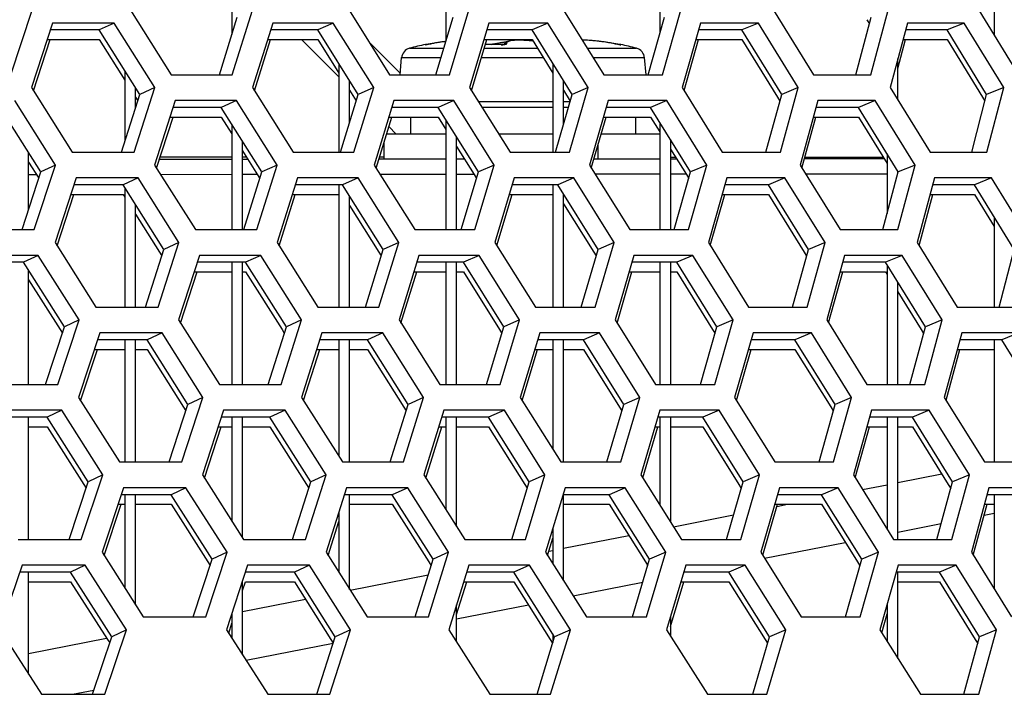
# Model space of a CAD drawing. Header units: millimetres. Extents: x 0 to 420, y 0 to 297.
# Tile 85 of 256: x 145.74 to 149.42, y 86.46 to 88.98. Entities that reach past the tile are written whole.
import ezdxf

# ---------------------------------------------------------------- set-up
doc = ezdxf.new("R2010")
doc.units = ezdxf.units.MM
doc.header["$LTSCALE"] = 23.1
doc.layers.get('0').update_dxf_attribs({"linetype": 'CONTINUOUS'})

msp = doc.modelspace()

# ---------------------------------------------------------------- linework, layer by layer
at = {"color": 7, "linetype": 'Continuous'}
for p, q in [((149.3852, 89.2361), (149.3852, 88.9266)), ((146.5352, 89.0269), (146.5352, 88.9295)), ((147.3352, 89.0377), (147.3352, 88.9039)), ((148.1352, 89.0222), (148.1352, 88.9338)), ((146.4883, 88.779), (146.5555, 88.9946)), ((147.2981, 88.779), (147.3621, 88.9946)), ((148.0916, 88.779), (148.1523, 88.9946)), ((148.8682, 88.779), (148.9256, 88.9946)), ((148.9096, 88.9848), (148.919, 88.9696)), ((146.0393, 88.9463), (145.8562, 88.9463)), ((146.095, 88.9722), (146.0393, 88.9463)), ((146.1912, 88.7049), (146.0393, 88.9463)), ((146.8563, 88.9463), (146.6801, 88.9463)), ((146.9141, 88.9722), (146.8563, 88.9463)), ((147.0074, 88.7049), (146.8563, 88.9463)), ((147.6574, 88.9463), (147.4881, 88.9463)), ((147.7171, 88.9722), (147.6574, 88.9463)), ((147.8076, 88.7049), (147.6574, 88.9463)), ((148.4418, 88.9463), (148.2796, 88.9463)), ((148.5036, 88.9722), (148.4418, 88.9463)), ((148.591, 88.7049), (148.4418, 88.9463)), ((149.2091, 88.9463), (149.0541, 88.9463)), ((149.2729, 88.9722), (149.2091, 88.9463)), ((149.3572, 88.7049), (149.2091, 88.9463)), ((145.8446, 88.9105), (146.0393, 88.9105)), ((146.0393, 88.9105), (146.1352, 88.758)), ((146.669, 88.9105), (146.8563, 88.9105)), ((146.9352, 88.7714), (146.7961, 88.9105)), ((146.8563, 88.9105), (146.9352, 88.7844)), ((147.4775, 88.9105), (147.6574, 88.9105)), ((147.5759, 88.9058), (147.5707, 88.9047)), ((147.5819, 88.9067), (147.5759, 88.9058)), ((147.5886, 88.9074), (147.5818, 88.9067)), ((147.5962, 88.9078), (147.5885, 88.9074)), ((147.6046, 88.908), (147.5961, 88.9078)), ((147.6138, 88.9079), (147.6045, 88.908)), ((147.624, 88.9076), (147.6137, 88.9079)), ((147.6349, 88.907), (147.6238, 88.9076)), ((147.6467, 88.9061), (147.6348, 88.907)), ((147.6592, 88.9048), (147.6465, 88.9061)), ((147.6574, 88.9105), (147.7352, 88.7853)), ((147.661, 88.9046), (147.659, 88.9048)), ((148.2695, 88.9105), (148.4418, 88.9105)), ((148.4418, 88.9105), (148.575, 88.695)), ((149.0445, 88.9105), (149.2091, 88.9105)), ((149.2091, 88.9105), (149.3412, 88.6951)), ((147.1645, 88.785), (147.049, 88.9005)), ((147.1993, 88.8779), (147.3275, 88.8779)), ((147.2587, 88.8915), (147.2586, 88.8918)), ((147.2587, 88.8915), (147.2586, 88.8918)), ((147.2587, 88.8912), (147.2587, 88.8915)), ((147.2587, 88.8912), (147.2587, 88.8915)), ((147.2614, 88.8914), (147.2607, 88.8914)), ((147.2632, 88.8917), (147.2612, 88.8914)), ((147.265, 88.8919), (147.2767, 88.894)), ((147.2692, 88.8927), (147.267, 88.8923)), ((147.2716, 88.8931), (147.2692, 88.8927)), ((147.2743, 88.8936), (147.2716, 88.8931)), ((147.2771, 88.8941), (147.2743, 88.8936)), ((147.2799, 88.8946), (147.2771, 88.8941)), ((147.4784, 88.8779), (147.6776, 88.8779)), ((147.5064, 88.892), (147.5176, 88.894)), ((147.5079, 88.8923), (147.5064, 88.892)), ((147.5101, 88.8927), (147.5079, 88.8923)), ((147.5126, 88.8931), (147.5101, 88.8927)), ((147.5152, 88.8936), (147.5126, 88.8931)), ((147.518, 88.8941), (147.5152, 88.8936)), ((147.5208, 88.8946), (147.518, 88.8941)), ((147.5438, 88.8914), (147.5418, 88.8914)), ((147.5418, 88.8912), (147.5418, 88.8914)), ((147.5457, 88.8914), (147.5435, 88.8914)), ((147.5476, 88.8914), (147.5454, 88.8914)), ((147.5493, 88.8915), (147.5473, 88.8914)), ((147.5509, 88.8916), (147.5491, 88.8915)), ((147.5523, 88.8917), (147.5507, 88.8916)), ((147.5534, 88.8919), (147.5522, 88.8917)), ((147.5529, 88.8928), (147.5526, 88.8918)), ((147.8641, 88.8779), (148.0483, 88.8779)), ((147.9677, 88.8946), (147.9559, 88.8968)), ((147.971, 88.894), (147.9677, 88.8946)), ((147.9737, 88.8935), (147.97, 88.8942)), ((147.9709, 88.894), (147.9825, 88.8919)), ((147.9764, 88.893), (147.9727, 88.8937)), ((147.9786, 88.8926), (147.9761, 88.893)), ((147.9806, 88.8923), (147.9784, 88.8926)), ((147.9822, 88.892), (147.9804, 88.8923)), ((147.9832, 88.8919), (147.9815, 88.8921)), ((147.9839, 88.8917), (147.983, 88.8919)), ((147.9844, 88.8917), (147.9838, 88.8918)), ((147.9856, 88.8915), (147.9844, 88.8917)), ((147.9868, 88.8914), (147.9856, 88.8915)), ((147.9889, 88.8918), (147.9889, 88.8912)), ((147.164, 88.779), (147.1696, 88.8427)), ((147.1696, 88.8427), (147.317, 88.8427)), ((147.468, 88.8427), (147.6995, 88.8427)), ((147.886, 88.8427), (148.078, 88.8427)), ((148.0836, 88.779), (148.078, 88.8427)), ((149.0252, 88.6843), (149.0252, 88.8379)), ((146.9352, 88.8202), (146.9352, 88.4893)), ((147.7352, 88.8211), (147.7352, 88.4893)), ((146.1352, 88.7938), (146.1352, 88.5299)), ((146.1752, 88.6548), (146.1752, 88.7302)), ((146.2472, 88.7307), (146.1912, 88.7049)), ((146.9752, 88.5991), (146.9752, 88.7563)), ((146.9752, 88.7205), (147.0001, 88.6807)), ((147.0655, 88.7307), (147.0074, 88.7049)), ((147.7752, 88.5932), (147.7752, 88.7568)), ((147.7752, 88.721), (147.8005, 88.6804)), ((147.8676, 88.7307), (147.8076, 88.7049)), ((148.653, 88.7307), (148.591, 88.7049)), ((149.4212, 88.7307), (149.3572, 88.7049)), ((146.1222, 88.4893), (146.1912, 88.7049)), ((146.175, 88.6947), (146.1836, 88.6811)), ((146.9416, 88.4893), (147.0074, 88.7049)), ((147.745, 88.4893), (147.8076, 88.7049)), ((148.5317, 88.4893), (148.591, 88.7049)), ((148.575, 88.695), (148.5842, 88.68)), ((149.3012, 88.4893), (149.3572, 88.7049)), ((149.3412, 88.6951), (149.3507, 88.6796)), ((145.8214, 88.4151), (145.6689, 88.6566)), ((146.4954, 88.6566), (146.3152, 88.6566)), ((146.5521, 88.6824), (146.4954, 88.6566)), ((146.6471, 88.4151), (146.4954, 88.6566)), ((147.3061, 88.6566), (147.1329, 88.6566)), ((147.3649, 88.6824), (147.3061, 88.6566)), ((147.457, 88.4151), (147.3061, 88.6566)), ((147.4565, 88.6788), (147.7352, 88.6788)), ((147.4701, 88.657), (147.7352, 88.657)), ((147.7752, 88.6788), (147.8, 88.6788)), ((147.7752, 88.657), (147.7937, 88.657)), ((148.1006, 88.6566), (147.9343, 88.6566)), ((148.1613, 88.6824), (148.1006, 88.6566)), ((148.2505, 88.4151), (148.1006, 88.6566)), ((148.8781, 88.6566), (148.719, 88.6566)), ((148.9408, 88.6824), (148.8781, 88.6566)), ((149.0269, 88.4151), (148.8781, 88.6566)), ((146.3038, 88.6207), (146.4954, 88.6207)), ((146.4954, 88.6207), (146.5352, 88.5573)), ((146.4954, 88.6207), (146.5352, 88.5573)), ((147.122, 88.6207), (147.3061, 88.6207)), ((147.2033, 88.6207), (147.2033, 88.557)), ((147.3061, 88.6207), (147.3352, 88.5741)), ((147.3352, 88.61), (147.3352, 88.1995)), ((147.9239, 88.6207), (148.1006, 88.6207)), ((148.0442, 88.6207), (148.0442, 88.557)), ((148.1006, 88.6207), (148.1352, 88.5649)), ((148.1006, 88.6207), (148.1352, 88.5649)), ((148.7091, 88.6207), (148.8781, 88.6207)), ((148.8781, 88.6207), (148.9852, 88.4469)), ((146.5352, 88.5931), (146.5352, 88.1995)), ((147.1496, 88.557), (147.1219, 88.5847)), ((148.1352, 88.6007), (148.1352, 88.1995)), ((147.3352, 88.557), (147.1135, 88.557)), ((147.3752, 88.1995), (147.3752, 88.5459)), ((147.7352, 88.557), (147.5326, 88.557)), ((148.1352, 88.557), (147.9159, 88.557)), ((148.1752, 88.5363), (148.1752, 88.1995)), ((146.5752, 88.1995), (146.5752, 88.5294)), ((147.1033, 88.5238), (147.1033, 88.4638)), ((147.3752, 88.5101), (147.4409, 88.405)), ((147.9033, 88.5138), (147.9033, 88.4645)), ((148.1752, 88.5004), (148.2344, 88.4051)), ((145.7752, 88.2745), (145.7752, 88.4881)), ((146.2648, 88.4631), (146.5352, 88.4633)), ((146.5752, 88.4936), (146.631, 88.4049)), ((146.5752, 88.4634), (146.5942, 88.4634)), ((147.085, 88.4638), (147.3352, 88.464)), ((147.3752, 88.4641), (147.404, 88.4641)), ((147.889, 88.4645), (148.1352, 88.4647)), ((148.1752, 88.4647), (148.1974, 88.4648)), ((148.6762, 88.4652), (148.9738, 88.4654)), ((148.9852, 88.4827), (148.9852, 88.2593)), ((145.7752, 88.4522), (145.8136, 88.3915)), ((145.8763, 88.441), (145.8214, 88.4151)), ((146.7041, 88.441), (146.6471, 88.4151)), ((147.5161, 88.441), (147.457, 88.4151)), ((148.3115, 88.441), (148.2505, 88.4151)), ((149.09, 88.441), (149.0269, 88.4151)), ((145.7505, 88.1995), (145.8214, 88.4151)), ((145.7752, 88.4058), (145.8046, 88.4058)), ((146.1845, 88.3927), (146.1288, 88.3668)), ((146.2681, 88.4062), (146.5352, 88.4065)), ((146.5752, 88.4065), (146.63, 88.4065)), ((146.5795, 88.1995), (146.6471, 88.4151)), ((146.631, 88.4049), (146.6396, 88.3911)), ((147.0069, 88.3927), (146.9492, 88.3668)), ((147.0884, 88.4069), (147.3352, 88.4071)), ((147.3752, 88.4072), (147.4395, 88.4072)), ((147.3926, 88.1995), (147.457, 88.4151)), ((147.4409, 88.405), (147.4498, 88.3908)), ((147.8133, 88.3927), (147.7535, 88.3668)), ((147.8925, 88.4076), (148.1352, 88.4078)), ((148.1752, 88.4079), (148.2327, 88.4079)), ((148.1894, 88.1995), (148.2505, 88.4151)), ((148.2344, 88.4051), (148.2435, 88.3904)), ((148.6029, 88.3927), (148.5411, 88.3668)), ((148.6799, 88.4083), (148.9852, 88.4086)), ((148.9691, 88.1995), (149.0269, 88.4151)), ((149.0252, 88.4087), (149.0252, 88.4178)), ((149.3753, 88.3927), (149.3116, 88.3668)), ((146.1288, 88.3668), (145.9447, 88.3668)), ((146.2812, 88.1253), (146.1288, 88.3668)), ((146.1352, 88.3566), (146.1352, 87.9097)), ((146.9492, 88.3668), (146.772, 88.3668)), ((146.9352, 88.3668), (146.9352, 87.9097)), ((147.1007, 88.1253), (146.9492, 88.3668)), ((147.7535, 88.3668), (147.5832, 88.3668)), ((147.7352, 88.3668), (147.7352, 87.9097)), ((147.9041, 88.1253), (147.7535, 88.3668)), ((148.5411, 88.3668), (148.378, 88.3668)), ((148.6907, 88.1253), (148.5411, 88.3668)), ((149.3116, 88.3668), (149.1556, 88.3668)), ((149.4601, 88.1253), (149.3116, 88.3668)), ((145.933, 88.3309), (146.1288, 88.3309)), ((146.1288, 88.3309), (146.1352, 88.3207)), ((146.7607, 88.3309), (146.9352, 88.3309)), ((146.9752, 87.9097), (146.9752, 88.3252)), ((147.5725, 88.3309), (147.7352, 88.3309)), ((147.7752, 87.9097), (147.7752, 88.3319)), ((148.3678, 88.3309), (148.5411, 88.3309)), ((148.5411, 88.3309), (148.6747, 88.1154)), ((149.146, 88.3309), (149.3116, 88.3309)), ((149.3116, 88.3309), (149.3852, 88.2111)), ((146.1752, 87.9097), (146.1752, 88.2932)), ((146.9752, 88.2894), (147.0846, 88.1152)), ((147.7752, 88.2961), (147.888, 88.1153)), ((146.1752, 88.2573), (146.265, 88.1151)), ((149.3852, 88.247), (149.3852, 87.9097)), ((146.3371, 88.1512), (146.2812, 88.1253)), ((147.1588, 88.1512), (147.1007, 88.1253)), ((147.9642, 88.1512), (147.9041, 88.1253)), ((148.7528, 88.1512), (148.6907, 88.1253)), ((145.8113, 88.1029), (145.7567, 88.077)), ((146.2117, 87.9097), (146.2812, 88.1253)), ((146.265, 88.1151), (146.2735, 88.1015)), ((146.6433, 88.1029), (146.5865, 88.077)), ((147.0345, 87.9097), (147.1007, 88.1253)), ((147.0846, 88.1152), (147.0934, 88.1012)), ((147.4594, 88.1029), (147.4006, 88.077)), ((147.8411, 87.9097), (147.9041, 88.1253)), ((147.888, 88.1153), (147.897, 88.1009)), ((148.2591, 88.1029), (148.1983, 88.077)), ((148.6311, 87.9097), (148.6907, 88.1253)), ((148.6747, 88.1154), (148.6839, 88.1005)), ((149.0417, 88.1029), (148.979, 88.077)), ((149.4037, 87.9097), (149.4601, 88.1253)), ((145.7567, 88.077), (145.5687, 88.077)), ((145.9096, 87.8355), (145.7567, 88.077)), ((146.5865, 88.077), (146.4054, 88.077)), ((146.5352, 88.077), (146.5352, 87.6199)), ((146.5752, 87.6199), (146.5752, 88.077)), ((146.7388, 87.8355), (146.5865, 88.077)), ((147.4006, 88.077), (147.2264, 88.077)), ((147.3352, 88.077), (147.3352, 87.6199)), ((147.3752, 87.6199), (147.3752, 88.077)), ((147.5519, 87.8355), (147.4006, 88.077)), ((148.1983, 88.077), (148.0311, 88.077)), ((148.1352, 88.077), (148.1352, 87.6199)), ((148.1752, 88.077), (148.1752, 87.6199)), ((148.3486, 87.8355), (148.1983, 88.077)), ((148.979, 88.077), (148.8189, 88.077)), ((149.1283, 87.8355), (148.979, 88.077)), ((148.9852, 88.0669), (148.9852, 87.6199)), ((145.7752, 87.6199), (145.7752, 88.0477)), ((146.3939, 88.0412), (146.5352, 88.0412)), ((146.5752, 88.0412), (146.5865, 88.0412)), ((146.5865, 88.0412), (146.7226, 87.8253)), ((147.2154, 88.0412), (147.3352, 88.0412)), ((147.3752, 88.0412), (147.4006, 88.0412)), ((147.4006, 88.0412), (147.5358, 87.8254)), ((148.0206, 88.0412), (148.1352, 88.0412)), ((148.1752, 88.0412), (148.1983, 88.0412)), ((148.1983, 88.0412), (148.3326, 87.8255)), ((148.809, 88.0412), (148.979, 88.0412)), ((148.979, 88.0412), (148.9852, 88.031)), ((145.7752, 88.0118), (145.8934, 87.8253)), ((149.0252, 87.6199), (149.0252, 88.0022)), ((149.0252, 87.9663), (149.1122, 87.8256)), ((145.9645, 87.8614), (145.9096, 87.8355)), ((146.7958, 87.8614), (146.7388, 87.8355)), ((147.611, 87.8614), (147.5519, 87.8355)), ((148.4097, 87.8614), (148.3486, 87.8355)), ((149.1913, 87.8614), (149.1283, 87.8355)), ((145.8384, 87.6199), (145.9096, 87.8355)), ((145.8934, 87.8253), (145.9019, 87.8119)), ((146.274, 87.8131), (146.2183, 87.7872)), ((146.6707, 87.6199), (146.7388, 87.8355)), ((146.7226, 87.8253), (146.7312, 87.8116)), ((147.0998, 87.8131), (147.042, 87.7872)), ((147.4871, 87.6199), (147.5519, 87.8355)), ((147.5358, 87.8254), (147.5447, 87.8113)), ((147.9094, 87.8131), (147.8496, 87.7872)), ((148.2871, 87.6199), (148.3486, 87.8355)), ((148.3326, 87.8255), (148.3416, 87.8109)), ((148.7022, 87.8131), (148.6404, 87.7872)), ((149.0701, 87.6199), (149.1283, 87.8355)), ((149.1122, 87.8256), (149.1215, 87.8105)), ((149.4777, 87.8131), (149.414, 87.7872)), ((146.2183, 87.7872), (146.0333, 87.7872)), ((146.1352, 87.7872), (146.1352, 87.3301)), ((146.1752, 87.3301), (146.1752, 87.7872)), ((146.3711, 87.5457), (146.2183, 87.7872)), ((147.042, 87.7872), (146.8638, 87.7872)), ((146.9352, 87.7872), (146.9352, 87.3512)), ((146.9752, 87.3301), (146.9752, 87.7872)), ((147.194, 87.5457), (147.042, 87.7872)), ((147.8496, 87.7872), (147.6784, 87.7872)), ((147.7352, 87.7872), (147.7352, 87.3782)), ((147.7752, 87.3301), (147.7752, 87.7872)), ((148.0007, 87.5457), (147.8496, 87.7872)), ((148.6404, 87.7872), (148.4763, 87.7872)), ((148.7905, 87.5457), (148.6404, 87.7872)), ((149.414, 87.7872), (149.2571, 87.7872)), ((149.3852, 87.7872), (149.3852, 87.3301)), ((149.5629, 87.5457), (149.414, 87.7872)), ((146.0214, 87.7514), (146.1352, 87.7514)), ((146.1752, 87.7514), (146.2183, 87.7514)), ((146.2183, 87.7514), (146.3549, 87.5355)), ((146.8525, 87.7514), (146.9352, 87.7514)), ((146.9752, 87.7514), (147.042, 87.7514)), ((147.042, 87.7514), (147.1779, 87.5356)), ((147.6676, 87.7514), (147.7352, 87.7514)), ((147.7752, 87.7514), (147.8496, 87.7514)), ((147.8496, 87.7514), (147.9846, 87.5357)), ((148.4661, 87.7514), (148.6404, 87.7514)), ((148.6404, 87.7514), (148.7744, 87.5358)), ((149.2475, 87.7514), (149.3852, 87.7514)), ((146.3013, 87.3301), (146.3711, 87.5457)), ((146.4271, 87.5716), (146.3711, 87.5457)), ((147.1274, 87.3301), (147.194, 87.5457)), ((147.2521, 87.5716), (147.194, 87.5457)), ((147.9373, 87.3301), (148.0007, 87.5457)), ((148.0607, 87.5716), (148.0007, 87.5457)), ((148.7304, 87.3301), (148.7905, 87.5457)), ((148.8525, 87.5716), (148.7905, 87.5457)), ((145.8991, 87.5233), (145.8445, 87.4974)), ((146.3549, 87.5355), (146.3635, 87.522)), ((146.7344, 87.5233), (146.6777, 87.4974)), ((147.1779, 87.5356), (147.1866, 87.5217)), ((147.5539, 87.5233), (147.4951, 87.4974)), ((147.9846, 87.5357), (147.9935, 87.5213)), ((148.3568, 87.5233), (148.296, 87.4974)), ((148.7744, 87.5358), (148.7836, 87.521)), ((149.1426, 87.5233), (149.0799, 87.4974)), ((145.8445, 87.4974), (145.6555, 87.4974)), ((145.7752, 87.0404), (145.7752, 87.4974)), ((145.9979, 87.256), (145.8445, 87.4974)), ((146.6777, 87.4974), (146.4956, 87.4974)), ((146.5352, 87.4974), (146.5352, 87.1095)), ((146.5752, 87.0465), (146.5752, 87.4974)), ((146.8304, 87.256), (146.6777, 87.4974)), ((147.4951, 87.4974), (147.3199, 87.4974)), ((147.3352, 87.4974), (147.3352, 87.152)), ((147.3752, 87.0888), (147.3752, 87.4974)), ((147.6469, 87.256), (147.4951, 87.4974)), ((148.296, 87.4974), (148.1279, 87.4974)), ((148.1352, 87.4974), (148.1352, 87.1691)), ((148.1752, 87.4974), (148.1752, 87.1054)), ((148.4468, 87.256), (148.296, 87.4974)), ((149.0799, 87.4974), (148.9189, 87.4974)), ((148.9852, 87.4974), (148.9852, 87.0791)), ((149.0252, 87.0404), (149.0252, 87.4974)), ((149.2296, 87.256), (149.0799, 87.4974)), ((145.7752, 87.4616), (145.8445, 87.4616)), ((145.8445, 87.4616), (145.9817, 87.2457)), ((146.484, 87.4616), (146.5352, 87.4616)), ((146.5752, 87.4616), (146.6777, 87.4616)), ((146.6777, 87.4616), (146.8142, 87.2457)), ((147.3089, 87.4616), (147.3352, 87.4616)), ((147.3752, 87.4616), (147.4951, 87.4616)), ((147.4951, 87.4616), (147.6307, 87.2458)), ((148.1173, 87.4616), (148.1352, 87.4616)), ((148.1752, 87.4616), (148.296, 87.4616)), ((148.296, 87.4616), (148.4307, 87.2459)), ((148.9089, 87.4616), (148.9852, 87.4616)), ((149.0252, 87.4616), (149.0799, 87.4616)), ((149.0799, 87.4616), (149.2135, 87.246)), ((149.0252, 87.2529), (149.1893, 87.2852)), ((145.9263, 87.0404), (145.9979, 87.256)), ((146.0528, 87.2818), (145.9979, 87.256)), ((146.7619, 87.0404), (146.8304, 87.256)), ((146.8874, 87.2818), (146.8304, 87.256)), ((147.5817, 87.0404), (147.6469, 87.256)), ((147.7059, 87.2818), (147.6469, 87.256)), ((148.3849, 87.0404), (148.4468, 87.256)), ((148.5079, 87.2818), (148.4468, 87.256)), ((149.171, 87.0404), (149.2296, 87.256)), ((149.2926, 87.2818), (149.2296, 87.256)), ((145.9817, 87.2457), (145.9901, 87.2324)), ((146.3635, 87.2335), (146.3078, 87.2077)), ((146.8142, 87.2457), (146.8228, 87.2321)), ((147.1926, 87.2335), (147.1348, 87.2077)), ((147.6307, 87.2458), (147.6396, 87.2317)), ((148.0055, 87.2335), (147.9457, 87.2077)), ((148.4307, 87.2459), (148.4398, 87.2314)), ((148.8015, 87.2335), (148.7397, 87.2077)), ((148.8931, 87.2269), (148.9852, 87.245)), ((149.2135, 87.246), (149.2228, 87.231)), ((146.3078, 87.2077), (146.1218, 87.2077)), ((146.1352, 87.2077), (146.1352, 86.8585)), ((146.1752, 86.7959), (146.1752, 87.2077)), ((146.4611, 86.9662), (146.3078, 87.2077)), ((147.1348, 87.2077), (146.9557, 87.2077)), ((146.9752, 86.8533), (146.9752, 87.2077)), ((147.2873, 86.9662), (147.1348, 87.2077)), ((147.9457, 87.2077), (147.7735, 87.2077)), ((147.7752, 86.8859), (147.7752, 87.2077)), ((148.0972, 86.9662), (147.9457, 87.2077)), ((148.7397, 87.2077), (148.5747, 87.2077)), ((148.8902, 86.9662), (148.7397, 87.2077)), ((149.5165, 87.2077), (149.3587, 87.2077)), ((149.3852, 87.2077), (149.3852, 86.8551)), ((146.1099, 87.1718), (146.1352, 87.1718)), ((146.1752, 87.1718), (146.3078, 87.1718)), ((146.3078, 87.1718), (146.4449, 86.9559)), ((146.9352, 87.1431), (146.9352, 86.9163)), ((146.9752, 87.1718), (147.1348, 87.1718)), ((147.1348, 87.1718), (147.2711, 86.956)), ((147.7752, 87.1718), (147.9457, 87.1718)), ((147.9457, 87.1718), (148.0811, 86.9561)), ((148.5644, 87.1718), (148.7397, 87.1718)), ((148.5724, 87.1638), (148.6132, 87.1718)), ((148.7397, 87.1718), (148.8742, 86.9562)), ((149.3477, 87.1314), (149.3852, 87.1388)), ((149.349, 87.1718), (149.3852, 87.1718)), ((148.1863, 87.0879), (148.4113, 87.1321)), ((147.7352, 87.081), (147.7352, 86.9493)), ((149.0252, 87.068), (149.1872, 87.0998)), ((147.7752, 87.007), (148.019, 87.0549)), ((148.5267, 86.9699), (148.8286, 87.0293)), ((146.5171, 86.9921), (146.4611, 86.9662)), ((147.3453, 86.9921), (147.2873, 86.9662)), ((147.7204, 86.9962), (147.7352, 86.9991)), ((148.1573, 86.9921), (148.0972, 86.9662)), ((148.9523, 86.9921), (148.8902, 86.9662)), ((146.3908, 86.7506), (146.4611, 86.9662)), ((146.4449, 86.9559), (146.4534, 86.9425)), ((147.2203, 86.7506), (147.2873, 86.9662)), ((147.2711, 86.956), (147.2799, 86.9421)), ((148.0335, 86.7506), (148.0972, 86.9662)), ((148.0811, 86.9561), (148.09, 86.9418)), ((148.8298, 86.7506), (148.8902, 86.9662)), ((148.8742, 86.9562), (148.8833, 86.9414)), ((145.9323, 86.9179), (145.7424, 86.9179)), ((145.7752, 86.5362), (145.7752, 86.9179)), ((145.9869, 86.9438), (145.9323, 86.9179)), ((146.0862, 86.6764), (145.9323, 86.9179)), ((146.7689, 86.9179), (146.5858, 86.9179)), ((146.8256, 86.9438), (146.7689, 86.9179)), ((146.922, 86.6764), (146.7689, 86.9179)), ((147.5896, 86.9179), (147.4134, 86.9179)), ((147.6483, 86.9438), (147.5896, 86.9179)), ((147.7418, 86.6764), (147.5896, 86.9179)), ((148.3937, 86.9179), (148.2246, 86.9179)), ((148.4545, 86.9438), (148.3937, 86.9179)), ((148.545, 86.6764), (148.3937, 86.9179)), ((149.1807, 86.9179), (149.0189, 86.9179)), ((149.0252, 86.5954), (149.0252, 86.9179)), ((149.2435, 86.9438), (149.1807, 86.9179)), ((149.3309, 86.6764), (149.1807, 86.9179)), ((145.7752, 86.8821), (145.9323, 86.8821)), ((145.9323, 86.8821), (146.0699, 86.6661)), ((146.5752, 86.6085), (146.5752, 86.8854)), ((146.5858, 86.8821), (146.7689, 86.8821)), ((146.7689, 86.8821), (146.9058, 86.6661)), ((146.9773, 86.85), (147.2691, 86.9074)), ((147.4023, 86.8821), (147.5896, 86.8821)), ((147.5896, 86.8821), (147.7257, 86.6662)), ((147.8111, 86.8291), (148.0719, 86.8804)), ((148.2141, 86.8821), (148.3937, 86.8821)), ((148.3937, 86.8821), (148.5288, 86.6663)), ((149.0252, 86.8821), (149.1807, 86.8821)), ((149.1807, 86.8821), (149.3148, 86.6664)), ((146.5752, 86.7709), (146.8101, 86.8171)), ((147.3752, 86.7434), (147.6437, 86.7962)), ((147.3752, 86.6567), (147.3752, 86.795)), ((148.9852, 86.7979), (148.9852, 86.6593)), ((146.5352, 86.7628), (146.5352, 86.6713)), ((148.1752, 86.7509), (148.1752, 86.6794)), ((146.1411, 86.7023), (146.0862, 86.6764)), ((146.979, 86.7023), (146.922, 86.6764)), ((147.8009, 86.7023), (147.7418, 86.6764)), ((148.606, 86.7023), (148.545, 86.6764)), ((149.3939, 86.7023), (149.3309, 86.6764)), ((145.7752, 86.6135), (146.0668, 86.6709)), ((146.0141, 86.4608), (146.0862, 86.6764)), ((146.0699, 86.6661), (146.0783, 86.6529)), ((146.8532, 86.4608), (146.922, 86.6764)), ((146.9058, 86.6661), (146.9144, 86.6525)), ((147.6762, 86.4608), (147.7418, 86.6764)), ((147.7256, 86.6662), (147.7345, 86.6522)), ((147.7352, 86.6868), (147.7352, 86.6547)), ((148.4826, 86.4608), (148.545, 86.6764)), ((148.5288, 86.6663), (148.5379, 86.6519)), ((149.2719, 86.4608), (149.3309, 86.6764)), ((149.3148, 86.6664), (149.3241, 86.6515)), ((146.588, 86.5885), (146.9145, 86.6527)), ((145.9389, 86.4608), (146.0194, 86.4766))]:
    msp.add_line(p, q, dxfattribs=at)
at = {"color": 3, "linetype": 'Continuous'}
for p, q in [((145.7088, 88.779), (145.788, 89.0205)), ((146.1563, 89.0205), (146.3084, 88.779)), ((146.5369, 88.779), (146.6125, 89.0205)), ((146.9739, 89.0205), (147.1251, 88.779)), ((147.3492, 88.779), (147.4211, 89.0205)), ((147.7753, 89.0205), (147.9256, 88.779)), ((148.1451, 88.779), (148.2134, 89.0205)), ((148.5601, 89.0205), (148.7094, 88.779)), ((148.924, 88.779), (148.9886, 89.0205)), ((149.3276, 89.0205), (149.4758, 88.779)), ((145.8647, 88.9722), (145.7858, 88.7307)), ((146.095, 88.9722), (145.8647, 88.9722)), ((146.2472, 88.7307), (146.095, 88.9722)), ((146.6881, 88.9722), (146.6128, 88.7307)), ((146.9141, 88.9722), (146.6881, 88.9722)), ((147.0655, 88.7307), (146.9141, 88.9722)), ((147.4957, 88.9722), (147.424, 88.7307)), ((147.7171, 88.9722), (147.4957, 88.9722)), ((147.8676, 88.7307), (147.7171, 88.9722)), ((148.2868, 88.9722), (148.2188, 88.7307)), ((148.5036, 88.9722), (148.2868, 88.9722)), ((148.653, 88.7307), (148.5036, 88.9722)), ((149.0609, 88.9722), (148.9966, 88.7307)), ((149.2729, 88.9722), (149.0609, 88.9722)), ((149.4212, 88.7307), (149.2729, 88.9722)), ((145.7935, 88.7185), (145.8562, 88.9105)), ((146.6203, 88.7188), (146.6801, 88.9105)), ((147.4312, 88.7192), (147.4881, 88.9105)), ((148.2258, 88.7195), (148.2796, 88.9105)), ((149.0252, 88.8021), (149.0541, 88.9105)), ((146.3084, 88.779), (146.5369, 88.779)), ((147.1251, 88.779), (147.3492, 88.779)), ((147.9256, 88.779), (148.1451, 88.779)), ((148.7094, 88.779), (148.924, 88.779)), ((145.7858, 88.7307), (145.9385, 88.4893)), ((146.1695, 88.4893), (146.2472, 88.7307)), ((146.6128, 88.7307), (146.7647, 88.4893)), ((146.9914, 88.4893), (147.0655, 88.7307)), ((147.424, 88.7307), (147.5751, 88.4893)), ((147.7972, 88.4893), (147.8676, 88.7307)), ((148.2188, 88.7307), (148.3689, 88.4893)), ((148.5863, 88.4893), (148.653, 88.7307)), ((148.9966, 88.7307), (149.1456, 88.4893)), ((149.3582, 88.4893), (149.4212, 88.7307)), ((145.8763, 88.441), (145.7235, 88.6824)), ((146.3235, 88.6824), (146.2461, 88.441)), ((146.5521, 88.6824), (146.3235, 88.6824)), ((146.7041, 88.441), (146.5521, 88.6824)), ((147.1407, 88.6824), (147.067, 88.441)), ((147.3649, 88.6824), (147.1407, 88.6824)), ((147.5161, 88.441), (147.3649, 88.6824)), ((147.9418, 88.6824), (147.8717, 88.441)), ((148.1613, 88.6824), (147.9418, 88.6824)), ((148.3115, 88.441), (148.1613, 88.6824)), ((148.726, 88.6824), (148.6596, 88.441)), ((148.9408, 88.6824), (148.726, 88.6824)), ((149.09, 88.441), (148.9408, 88.6824)), ((146.2538, 88.4289), (146.3152, 88.6207)), ((147.0744, 88.4292), (147.1329, 88.6207)), ((147.8788, 88.4295), (147.9343, 88.6207)), ((148.6665, 88.4299), (148.719, 88.6207)), ((145.9385, 88.4893), (146.1695, 88.4893)), ((146.5352, 88.4702), (146.2671, 88.4704)), ((146.59, 88.4702), (146.5752, 88.4702)), ((146.7647, 88.4893), (146.9914, 88.4893)), ((147.1033, 88.4699), (147.0868, 88.4699)), ((147.5751, 88.4893), (147.7972, 88.4893)), ((148.1946, 88.4692), (148.1752, 88.4692)), ((148.3689, 88.4893), (148.5863, 88.4893)), ((148.9717, 88.4688), (148.6773, 88.4689)), ((149.1456, 88.4893), (149.3582, 88.4893)), ((145.7966, 88.1995), (145.8763, 88.441)), ((146.2461, 88.441), (146.3987, 88.1995)), ((146.6281, 88.1995), (146.7041, 88.441)), ((147.067, 88.441), (147.2187, 88.1995)), ((147.4436, 88.1995), (147.5161, 88.441)), ((147.8717, 88.441), (148.0225, 88.1995)), ((148.2428, 88.1995), (148.3115, 88.441)), ((148.6596, 88.441), (148.8094, 88.1995)), ((149.0249, 88.1995), (149.09, 88.441)), ((145.9532, 88.3927), (145.8739, 88.1512)), ((146.1845, 88.3927), (145.9532, 88.3927)), ((146.3371, 88.1512), (146.1845, 88.3927)), ((146.7801, 88.3927), (146.7043, 88.1512)), ((147.0069, 88.3927), (146.7801, 88.3927)), ((147.1588, 88.1512), (147.0069, 88.3927)), ((147.5909, 88.3927), (147.5188, 88.1512)), ((147.8133, 88.3927), (147.5909, 88.3927)), ((147.9642, 88.1512), (147.8133, 88.3927)), ((148.3853, 88.3927), (148.3168, 88.1512)), ((148.6029, 88.3927), (148.3853, 88.3927)), ((148.7528, 88.1512), (148.6029, 88.3927)), ((149.1625, 88.3927), (149.0977, 88.1512)), ((149.3753, 88.3927), (149.1625, 88.3927)), ((149.524, 88.1512), (149.3753, 88.3927)), ((145.8816, 88.1389), (145.9447, 88.3309)), ((146.7118, 88.1392), (146.772, 88.3309)), ((147.526, 88.1396), (147.5832, 88.3309)), ((148.3238, 88.1399), (148.378, 88.3309)), ((149.1045, 88.1403), (149.1556, 88.3309)), ((145.563, 88.1995), (145.7966, 88.1995)), ((146.3987, 88.1995), (146.6281, 88.1995)), ((147.2187, 88.1995), (147.4436, 88.1995)), ((148.0225, 88.1995), (148.2428, 88.1995)), ((148.8094, 88.1995), (149.0249, 88.1995)), ((145.8739, 88.1512), (146.027, 87.9097)), ((146.259, 87.9097), (146.3371, 88.1512)), ((146.7043, 88.1512), (146.8566, 87.9097)), ((147.0843, 87.9097), (147.1588, 88.1512)), ((147.5188, 88.1512), (147.6703, 87.9097)), ((147.8933, 87.9097), (147.9642, 88.1512)), ((148.3168, 88.1512), (148.4673, 87.9097)), ((148.6857, 87.9097), (148.7528, 88.1512)), ((149.0977, 88.1512), (149.2472, 87.9097)), ((145.8113, 88.1029), (145.5774, 88.1029)), ((145.9645, 87.8614), (145.8113, 88.1029)), ((146.4137, 88.1029), (146.3359, 87.8614)), ((146.6433, 88.1029), (146.4137, 88.1029)), ((146.7958, 87.8614), (146.6433, 88.1029)), ((147.2343, 88.1029), (147.1601, 87.8614)), ((147.4594, 88.1029), (147.2343, 88.1029)), ((147.611, 87.8614), (147.4594, 88.1029)), ((148.0386, 88.1029), (147.968, 87.8614)), ((148.2591, 88.1029), (148.0386, 88.1029)), ((148.4097, 87.8614), (148.2591, 88.1029)), ((148.8261, 88.1029), (148.7592, 87.8614)), ((149.0417, 88.1029), (148.8261, 88.1029)), ((149.1913, 87.8614), (149.0417, 88.1029)), ((146.3436, 87.8493), (146.4054, 88.0412)), ((147.1675, 87.8496), (147.2264, 88.0412)), ((147.9752, 87.85), (148.0311, 88.0412)), ((148.7661, 87.8503), (148.8189, 88.0412)), ((146.027, 87.9097), (146.259, 87.9097)), ((146.8566, 87.9097), (147.0843, 87.9097)), ((147.6703, 87.9097), (147.8933, 87.9097)), ((148.4673, 87.9097), (148.6857, 87.9097)), ((149.2472, 87.9097), (149.4607, 87.9097)), ((145.8844, 87.6199), (145.9645, 87.8614)), ((146.3359, 87.8614), (146.4889, 87.6199)), ((146.7192, 87.6199), (146.7958, 87.8614)), ((147.1601, 87.8614), (147.3123, 87.6199)), ((147.5381, 87.6199), (147.611, 87.8614)), ((147.968, 87.8614), (148.1193, 87.6199)), ((148.3405, 87.6199), (148.4097, 87.8614)), ((148.7592, 87.8614), (148.9094, 87.6199)), ((149.1258, 87.6199), (149.1913, 87.8614)), ((146.0418, 87.8131), (145.9619, 87.5716)), ((146.274, 87.8131), (146.0418, 87.8131)), ((146.4271, 87.5716), (146.274, 87.8131)), ((146.872, 87.8131), (146.7957, 87.5716)), ((147.0998, 87.8131), (146.872, 87.8131)), ((147.2521, 87.5716), (147.0998, 87.8131)), ((147.6861, 87.8131), (147.6135, 87.5716)), ((147.9094, 87.8131), (147.6861, 87.8131)), ((148.0607, 87.5716), (147.9094, 87.8131)), ((148.4837, 87.8131), (148.4148, 87.5716)), ((148.7022, 87.8131), (148.4837, 87.8131)), ((148.8525, 87.5716), (148.7022, 87.8131)), ((149.2641, 87.8131), (149.1989, 87.5716)), ((149.4777, 87.8131), (149.2641, 87.8131)), ((145.9698, 87.5593), (146.0333, 87.7514)), ((146.8033, 87.5597), (146.8638, 87.7514)), ((147.6208, 87.56), (147.6784, 87.7514)), ((148.4218, 87.5604), (148.4763, 87.7514)), ((149.2056, 87.5607), (149.2571, 87.7514)), ((145.6498, 87.6199), (145.8844, 87.6199)), ((146.4889, 87.6199), (146.7192, 87.6199)), ((147.3123, 87.6199), (147.5381, 87.6199)), ((148.1193, 87.6199), (148.3405, 87.6199)), ((148.9094, 87.6199), (149.1258, 87.6199)), ((145.9619, 87.5716), (146.1156, 87.3301)), ((146.3485, 87.3301), (146.4271, 87.5716)), ((146.7957, 87.5716), (146.9486, 87.3301)), ((147.1771, 87.3301), (147.2521, 87.5716)), ((147.6135, 87.5716), (147.7655, 87.3301)), ((147.9894, 87.3301), (148.0607, 87.5716)), ((148.4148, 87.5716), (148.5657, 87.3301)), ((148.785, 87.3301), (148.8525, 87.5716)), ((149.1989, 87.5716), (149.3487, 87.3301)), ((145.8991, 87.5233), (145.6643, 87.5233)), ((146.0528, 87.2818), (145.8991, 87.5233)), ((146.504, 87.5233), (146.4257, 87.2818)), ((146.7344, 87.5233), (146.504, 87.5233)), ((146.8874, 87.2818), (146.7344, 87.5233)), ((147.3279, 87.5233), (147.2532, 87.2818)), ((147.5539, 87.5233), (147.3279, 87.5233)), ((147.7059, 87.2818), (147.5539, 87.5233)), ((148.1354, 87.5233), (148.0644, 87.2818)), ((148.3568, 87.5233), (148.1354, 87.5233)), ((148.5079, 87.2818), (148.3568, 87.5233)), ((148.9261, 87.5233), (148.8588, 87.2818)), ((149.1426, 87.5233), (148.9261, 87.5233)), ((149.2926, 87.2818), (149.1426, 87.5233)), ((146.4334, 87.2697), (146.4956, 87.4616)), ((147.2607, 87.27), (147.3199, 87.4616)), ((148.0716, 87.2704), (148.1279, 87.4616)), ((148.8657, 87.2707), (148.9189, 87.4616)), ((146.1156, 87.3301), (146.3485, 87.3301)), ((146.9486, 87.3301), (147.1771, 87.3301)), ((147.7655, 87.3301), (147.9894, 87.3301)), ((148.5657, 87.3301), (148.785, 87.3301)), ((149.3487, 87.3301), (149.5631, 87.3301)), ((145.9723, 87.0404), (146.0528, 87.2818)), ((146.4257, 87.2818), (146.5792, 87.0404)), ((146.8104, 87.0404), (146.8874, 87.2818)), ((147.2532, 87.2818), (147.4058, 87.0404)), ((147.6326, 87.0404), (147.7059, 87.2818)), ((148.0644, 87.2818), (148.2161, 87.0404)), ((148.4382, 87.0404), (148.5079, 87.2818)), ((148.8588, 87.2818), (149.0094, 87.0404)), ((149.2267, 87.0404), (149.2926, 87.2818)), ((146.1303, 87.2335), (146.05, 86.9921)), ((146.3635, 87.2335), (146.1303, 87.2335)), ((146.5171, 86.9921), (146.3635, 87.2335)), ((146.9639, 87.2335), (146.8872, 86.9921)), ((147.1926, 87.2335), (146.9639, 87.2335)), ((147.3453, 86.9921), (147.1926, 87.2335)), ((147.7813, 87.2335), (147.7083, 86.9921)), ((148.0055, 87.2335), (147.7813, 87.2335)), ((148.1573, 86.9921), (148.0055, 87.2335)), ((148.5821, 87.2335), (148.5127, 86.9921)), ((148.8015, 87.2335), (148.5821, 87.2335)), ((148.9523, 86.9921), (148.8015, 87.2335)), ((149.3657, 87.2335), (149.3, 86.9921)), ((149.5802, 87.2335), (149.3657, 87.2335)), ((146.0579, 86.9798), (146.1218, 87.1718)), ((148.5198, 86.9808), (148.5747, 87.1718)), ((149.3068, 86.9811), (149.3587, 87.1718)), ((146.8948, 86.9801), (146.9352, 87.1073)), ((145.7367, 87.0404), (145.9723, 87.0404)), ((146.5792, 87.0404), (146.8104, 87.0404)), ((147.4058, 87.0404), (147.6326, 87.0404)), ((147.7156, 86.9804), (147.7352, 87.0451)), ((148.2161, 87.0404), (148.4382, 87.0404)), ((149.0094, 87.0404), (149.2267, 87.0404)), ((146.05, 86.9921), (146.2041, 86.7506)), ((146.438, 86.7506), (146.5171, 86.9921)), ((146.8872, 86.9921), (147.0405, 86.7506)), ((147.27, 86.7506), (147.3453, 86.9921)), ((147.7083, 86.9921), (147.8607, 86.7506)), ((148.0856, 86.7506), (148.1573, 86.9921)), ((148.5127, 86.9921), (148.6641, 86.7506)), ((148.8843, 86.7506), (148.9523, 86.9921)), ((149.3, 86.9921), (149.4503, 86.7506)), ((145.7511, 86.9438), (145.6688, 86.7023)), ((145.9869, 86.9438), (145.7511, 86.9438)), ((146.1411, 86.7023), (145.9869, 86.9438)), ((146.5942, 86.9438), (146.5155, 86.7023)), ((146.8256, 86.9438), (146.5942, 86.9438)), ((146.979, 86.7023), (146.8256, 86.9438)), ((147.4214, 86.9438), (147.3463, 86.7023)), ((147.6483, 86.9438), (147.4214, 86.9438)), ((147.8009, 86.7023), (147.6483, 86.9438)), ((148.2323, 86.9438), (148.1608, 86.7023)), ((148.4545, 86.9438), (148.2323, 86.9438)), ((148.606, 86.7023), (148.4545, 86.9438)), ((149.0261, 86.9438), (148.9584, 86.7023)), ((149.2435, 86.9438), (149.0261, 86.9438)), ((149.3939, 86.7023), (149.2435, 86.9438)), ((146.5752, 86.8496), (146.5858, 86.8821)), ((147.3752, 86.7592), (147.4134, 86.8821)), ((148.1752, 86.7151), (148.2246, 86.8821)), ((146.2041, 86.7506), (146.438, 86.7506)), ((147.0405, 86.7506), (147.27, 86.7506)), ((147.8607, 86.7506), (148.0856, 86.7506)), ((148.6641, 86.7506), (148.8843, 86.7506)), ((148.9653, 86.6912), (148.9852, 86.762)), ((145.6688, 86.7023), (145.8235, 86.4608)), ((146.0601, 86.4608), (146.1411, 86.7023)), ((146.5155, 86.7023), (146.6694, 86.4608)), ((146.5232, 86.6901), (146.5352, 86.7269)), ((146.9016, 86.4608), (146.979, 86.7023)), ((147.3463, 86.7023), (147.4994, 86.4608)), ((147.7271, 86.4608), (147.8009, 86.7023)), ((148.1608, 86.7023), (148.3129, 86.4608)), ((148.5359, 86.4608), (148.606, 86.7023)), ((148.9584, 86.7023), (149.1094, 86.4608)), ((149.3276, 86.4608), (149.3939, 86.7023)), ((145.8235, 86.4608), (146.0601, 86.4608)), ((146.6694, 86.4608), (146.9016, 86.4608)), ((147.4994, 86.4608), (147.7271, 86.4608)), ((148.3129, 86.4608), (148.5359, 86.4608)), ((149.1094, 86.4608), (149.3276, 86.4608))]:
    msp.add_line(p, q, dxfattribs=at)
at = {"color": 7, "linetype": 'Continuous'}
for points in [[(147.5707, 88.9047), (147.5661, 88.9033), (147.562, 88.9015), (147.5584, 88.8994), (147.5553, 88.8964), (147.5529, 88.8928)], [(147.6593, 88.9073), (147.659, 88.9074), (147.6515, 88.9078), (147.6431, 88.908), (147.6338, 88.9079), (147.6238, 88.9076)], [(147.9559, 88.8968), (147.9414, 88.8993), (147.9271, 88.9014), (147.9133, 88.9033), (147.9001, 88.9048), (147.8876, 88.9061), (147.8759, 88.907), (147.8649, 88.9076), (147.8548, 88.9079), (147.8455, 88.908), (147.8453, 88.908)], [(147.267, 88.8923), (147.2651, 88.892), (147.2643, 88.8918), (147.2635, 88.8917), (147.2632, 88.8917)], [(147.3351, 88.9034), (147.3344, 88.9033), (147.3207, 88.9015), (147.3064, 88.8993), (147.2918, 88.8968), (147.2799, 88.8946)], [(147.5418, 88.8914), (147.5314, 88.8917), (147.5174, 88.892), (147.5034, 88.892), (147.4895, 88.892), (147.4825, 88.8918)], [(147.562, 88.9015), (147.5616, 88.9015), (147.5473, 88.8993), (147.5327, 88.8968), (147.5208, 88.8946)], [(147.5562, 88.8924), (147.5563, 88.8924), (147.5563, 88.8924), (147.5559, 88.8923), (147.5553, 88.8922), (147.5545, 88.892), (147.5534, 88.8919)]]:
    msp.add_lwpolyline(points, dxfattribs=at)
for centre, radius, start, end in [((147.5893, 88.2551), 0.6535, 84.3073, 84.5422), ((147.5863, 88.2251), 0.6837, 83.7252, 84.3048), ((147.8303, 88.2551), 0.6535, 84.3073, 84.5422), ((147.8262, 88.2149), 0.6939, 83.4348, 84.3014), ((147.2094, 88.8392), 0.04, 104.6771, 175), ((147.5033, 87.717), 1.2, 101.7657, 104.6771), ((147.2607, 88.882), 0.01, 75.2921, 101.7657), ((147.2607, 88.8814), 0.0101, 88.6393, 101.7106), ((147.1523, 89.5595), 0.6771, 280.5841, 280.8798), ((147.4451, 88.0373), 0.8731, 99.7585, 100.8914), ((147.444, 88.0437), 0.8666, 99.3305, 99.7595), ((147.4424, 88.0533), 0.8568, 98.898, 99.3306), ((147.4404, 88.0665), 0.8435, 98.4686, 98.8982), ((147.437, 88.0894), 0.8203, 97.8249, 98.4699), ((147.4331, 88.1177), 0.7918, 97.3762, 97.8241), ((147.4302, 88.1397), 0.7696, 97.1001, 97.3756), ((147.5033, 87.691), 1.2008, 88.1624, 90.9928), ((147.3932, 89.5595), 0.6771, 280.5841, 280.8798), ((147.686, 88.0373), 0.8731, 99.7585, 100.8914), ((147.6849, 88.0437), 0.8666, 99.3305, 99.7595), ((147.6833, 88.0533), 0.8568, 98.898, 99.3306), ((147.6813, 88.0665), 0.8435, 98.4686, 98.8982), ((147.6789, 88.0822), 0.8276, 98.128, 98.4685), ((147.8214, 88.173), 0.736, 83.0797, 83.4403), ((147.818, 88.1452), 0.764, 82.6084, 83.079), ((147.8143, 88.1166), 0.7928, 82.1541, 82.6088), ((147.8105, 88.0886), 0.8211, 81.5185, 82.1534), ((147.8071, 88.066), 0.844, 81.0875, 81.5198), ((147.8051, 88.0529), 0.8572, 80.6579, 81.0877), ((147.8035, 88.0434), 0.8669, 80.2205, 80.6579), ((147.8025, 88.0373), 0.8731, 79.1087, 80.2214), ((148.0917, 89.5409), 0.6581, 259.1136, 259.4179), ((147.9869, 88.882), 0.01, 78.2343, 104.7124), ((147.9868, 88.8814), 0.0101, 78.2948, 91.3513), ((147.7442, 87.717), 1.2, 75.3229, 78.2343), ((148.0382, 88.8392), 0.04, 5, 75.3229)]:
    msp.add_arc(centre, radius, start, end, dxfattribs=at)
for points, knots in [([(147.6515, 88.9056), (147.6448, 88.9062), (147.632, 88.9073), (147.6138, 88.908), (147.5979, 88.9079), (147.5847, 88.907), (147.5743, 88.9053), (147.5671, 88.9029), (147.5622, 88.8994), (147.5618, 88.8959), (147.5622, 88.8946)], [0, 0, 0, 0, 0.212685, 0.405122, 0.573081, 0.713193, 0.823299, 0.903165, 0.956851, 1, 1, 1, 1]), ([(147.6594, 88.9072), (147.6569, 88.9074), (147.6452, 88.9082), (147.6335, 88.908), (147.6243, 88.9076)], [0, 0, 0, 0, 0.21627, 1, 1, 1, 1]), ([(147.8924, 88.9056), (147.8881, 88.906), (147.8725, 88.9073), (147.8568, 88.908), (147.8454, 88.9079)], [0, 0, 0, 0, 0.274582, 1, 1, 1, 1]), ([(147.2587, 88.8912), (147.2587, 88.8911), (147.2596, 88.8913), (147.2605, 88.8912), (147.2626, 88.8916), (147.2641, 88.8918), (147.265, 88.8919)], [0, 0, 0, 0, 0.067721, 0.262395, 0.577418, 1, 1, 1, 1]), ([(147.5418, 88.8912), (147.5427, 88.8912), (147.5462, 88.8911), (147.5497, 88.8912), (147.5523, 88.8914)], [0, 0, 0, 0, 0.26152, 1, 1, 1, 1]), ([(147.5523, 88.8914), (147.5549, 88.8916), (147.5576, 88.8917), (147.5625, 88.8937), (147.5622, 88.8946)], [0, 0, 0, 0, 0.716746, 1, 1, 1, 1]), ([(147.9825, 88.8919), (147.9834, 88.8918), (147.9849, 88.8916), (147.9871, 88.8912), (147.988, 88.8913), (147.9889, 88.8911), (147.9889, 88.8912)], [0, 0, 0, 0, 0.422563, 0.737599, 0.932318, 1, 1, 1, 1])]:
    msp.add_open_spline(points, degree=3, knots=knots, dxfattribs=at)
msp.add_open_spline([(147.5622, 88.8946), (147.5597, 88.8947), (147.557, 88.8938), (147.5552, 88.8921)], degree=3, dxfattribs=at)

doc.saveas('drawing.dxf')
